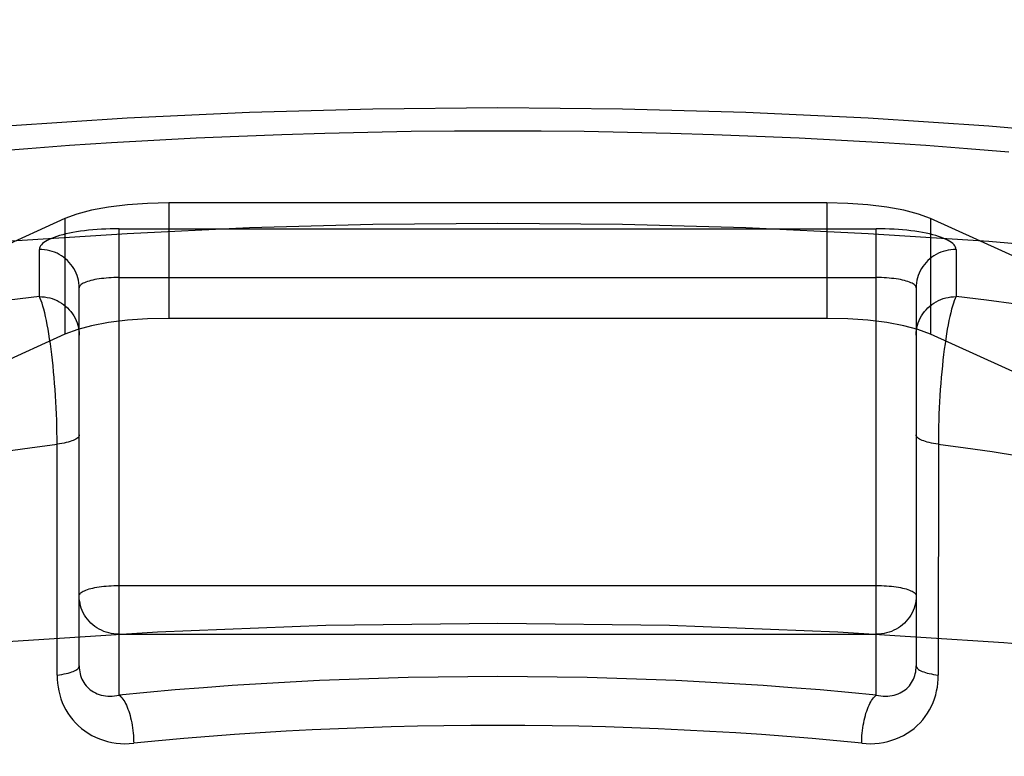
# Model space of a CAD drawing. Header units: inches. Extents: x 0 to 200, y 0 to 129.
# Tile 212 of 256: x 83.844 to 84.091, y 95.752 to 95.937. Entities that reach past the tile are written whole.
import ezdxf

# ---------------------------------------------------------------- set-up
doc = ezdxf.new("R2010")
doc.units = ezdxf.units.IN
doc.header["$LTSCALE"] = 11
doc.header["$MEASUREMENT"] = 0
doc.linetypes.add('HIDDEN', pattern=[0.2, 0.1, -0.1])
doc.layers.add('DEFAULT_2', color=8, linetype='HIDDEN')

msp = doc.modelspace()

# ---------------------------------------------------------------- linework, layer by layer
at = {"layer": 'DEFAULT_2', "color": 8, "linetype": 'HIDDEN'}
for p, q in [((85.5798, 95.93655), (81.4013, 95.93655)), ((83.88125, 95.89057), (83.88125, 95.86159)), ((84.04635, 95.89057), (83.88125, 95.89057)), ((84.04635, 95.89057), (84.04635, 95.86159)), ((83.85518, 95.88664), (83.73998, 95.83423)), ((83.85518, 95.88664), (83.85518, 95.85767)), ((84.07243, 95.88664), (84.07243, 95.85767)), ((84.18763, 95.83423), (84.07243, 95.88664)), ((83.8688, 95.76705), (83.8688, 95.8841)), ((83.8688, 95.8841), (84.0588, 95.8841)), ((84.0588, 95.76705), (84.0588, 95.8841)), ((83.8488, 95.86707), (83.8488, 95.87892)), ((84.0788, 95.87892), (84.0788, 95.86707)), ((83.8688, 95.87185), (84.0588, 95.87185)), ((83.8588, 95.77441), (83.8588, 95.86926)), ((84.0688, 95.86926), (84.0688, 95.77441)), ((84.04635, 95.86159), (83.88125, 95.86159)), ((83.85843, 95.85885), (83.85518, 95.85767)), ((83.86187, 95.85975), (83.85843, 95.85885)), ((84.07243, 95.85767), (84.06918, 95.85885)), ((83.85518, 95.85767), (83.73998, 95.80525)), ((84.18763, 95.80525), (84.07243, 95.85767)), ((83.85324, 95.77209), (83.85324, 95.83152)), ((83.8688, 95.79458), (84.0588, 95.79458)), ((83.8688, 95.78233), (84.0588, 95.78233))]:
    msp.add_line(p, q, dxfattribs=at)
for points in [[(83.5263, 95.80128), (83.52742, 95.80935), (83.53076, 95.81739), (83.53631, 95.82535), (83.54403, 95.83318), (83.55389, 95.84085), (83.56584, 95.84832), (83.57982, 95.85554), (83.59576, 95.8625), (83.61357, 95.86913), (83.63316, 95.87543), (83.65445, 95.88134), (83.6773, 95.88685), (83.70162, 95.89192), (83.72727, 95.89653), (83.75413, 95.90066), (83.78206, 95.90428), (83.81091, 95.90737), (83.84055, 95.90992), (83.87081, 95.91192), (83.90154, 95.91336), (83.93251, 95.91422), (83.9638, 95.91451)], [(83.9638, 95.91451), (83.99509, 95.91422), (84.02607, 95.91336), (84.0568, 95.91192), (84.08706, 95.90992), (84.11669, 95.90737), (84.14555, 95.90428), (84.17347, 95.90066), (84.20033, 95.89653), (84.22599, 95.89192), (84.25031, 95.88685), (84.27316, 95.88134), (84.29444, 95.87543), (84.31404, 95.86913), (84.33185, 95.8625), (84.34778, 95.85554), (84.36177, 95.84832), (84.37372, 95.84085), (84.38358, 95.83318), (84.3913, 95.82535), (84.39685, 95.81739), (84.40018, 95.80935), (84.4013, 95.80128)], [(83.83556, 95.90343), (83.84594, 95.90426), (83.85639, 95.90503), (83.86692, 95.90572), (83.87752, 95.90634), (83.88818, 95.90689), (83.89888, 95.90736), (83.90964, 95.90777), (83.92042, 95.9081), (83.93124, 95.90836), (83.94208, 95.90854), (83.95294, 95.90865), (83.9638, 95.90869)], [(83.9638, 95.90869), (83.97467, 95.90865), (83.98552, 95.90854), (83.99636, 95.90836), (84.00718, 95.9081), (84.01797, 95.90777), (84.02872, 95.90736), (84.03943, 95.90689), (84.05009, 95.90634), (84.06068, 95.90572), (84.07121, 95.90503), (84.08167, 95.90426), (84.09205, 95.90343)], [(83.88125, 95.89057), (83.87593, 95.89044), (83.87093, 95.8901), (83.86617, 95.88951), (83.86187, 95.88873), (83.85823, 95.88778), (83.85518, 95.88664)], [(84.07243, 95.88664), (84.06938, 95.88778), (84.06574, 95.88873), (84.06143, 95.88951), (84.05668, 95.8901), (84.05167, 95.89044), (84.04635, 95.89057)], [(83.5263, 95.7723), (83.52742, 95.78038), (83.53076, 95.78841), (83.53631, 95.79637), (83.54403, 95.8042), (83.55389, 95.81187), (83.56584, 95.81934), (83.57982, 95.82657), (83.59576, 95.83352), (83.61357, 95.84016), (83.63316, 95.84645), (83.65445, 95.85237), (83.6773, 95.85787), (83.70162, 95.86295), (83.72727, 95.86756), (83.75413, 95.87168), (83.78206, 95.8753), (83.81091, 95.87839), (83.84055, 95.88095), (83.87081, 95.88294), (83.90154, 95.88438), (83.93251, 95.88524), (83.9638, 95.88553)], [(83.9638, 95.88553), (83.99509, 95.88524), (84.02607, 95.88438), (84.0568, 95.88294), (84.08706, 95.88095), (84.11669, 95.87839), (84.14555, 95.8753), (84.17347, 95.87168), (84.20033, 95.86756), (84.22599, 95.86295), (84.25031, 95.85787), (84.27316, 95.85237), (84.29444, 95.84645), (84.31404, 95.84016), (84.33185, 95.83352), (84.34778, 95.82657), (84.36177, 95.81934), (84.37372, 95.81187), (84.38358, 95.8042), (84.3913, 95.79637), (84.39685, 95.78841), (84.40018, 95.78038), (84.4013, 95.7723)], [(83.8688, 95.8841), (83.86768, 95.88409), (83.86657, 95.88407), (83.86546, 95.88403), (83.86436, 95.88397), (83.86327, 95.8839), (83.8622, 95.88381), (83.86115, 95.8837), (83.86013, 95.88359), (83.85913, 95.88345), (83.85816, 95.88331), (83.85723, 95.88314), (83.85633, 95.88297), (83.85548, 95.88278), (83.85466, 95.88258), (83.85389, 95.88237), (83.85317, 95.88215), (83.85249, 95.88192), (83.85187, 95.88168), (83.8513, 95.88143), (83.85078, 95.88117), (83.85033, 95.8809), (83.84992, 95.88063), (83.84958, 95.88035), (83.8493, 95.88007), (83.84909, 95.87979), (83.84893, 95.8795), (83.84884, 95.87921), (83.8488, 95.87892)], [(84.0788, 95.87892), (84.07877, 95.87921), (84.07868, 95.8795), (84.07852, 95.87979), (84.0783, 95.88007), (84.07802, 95.88035), (84.07768, 95.88063), (84.07728, 95.8809), (84.07682, 95.88117), (84.07631, 95.88143), (84.07574, 95.88168), (84.07512, 95.88192), (84.07444, 95.88215), (84.07372, 95.88237), (84.07295, 95.88258), (84.07213, 95.88278), (84.07127, 95.88297), (84.07038, 95.88314), (84.06944, 95.88331), (84.06848, 95.88345), (84.06748, 95.88359), (84.06645, 95.8837), (84.06541, 95.88381), (84.06434, 95.8839), (84.06325, 95.88397), (84.06215, 95.88403), (84.06104, 95.88407), (84.05992, 95.88409), (84.0588, 95.8841)], [(83.8588, 95.86926), (83.85878, 95.86989), (83.85872, 95.87052), (83.85861, 95.87115), (83.85846, 95.87176), (83.85827, 95.87237), (83.85804, 95.87296), (83.85777, 95.87354), (83.85746, 95.87409), (83.85712, 95.87463), (83.85674, 95.87514), (83.85632, 95.87563), (83.85587, 95.87609), (83.8554, 95.87653), (83.85489, 95.87693), (83.85436, 95.87729), (83.8538, 95.87763), (83.85323, 95.87793), (83.85263, 95.87819), (83.85202, 95.87841), (83.85139, 95.87859), (83.85075, 95.87874), (83.85011, 95.87884), (83.84946, 95.8789), (83.8488, 95.87892)], [(84.0788, 95.87892), (84.07815, 95.8789), (84.0775, 95.87884), (84.07685, 95.87874), (84.07622, 95.87859), (84.07559, 95.87841), (84.07498, 95.87819), (84.07438, 95.87793), (84.0738, 95.87763), (84.07325, 95.87729), (84.07272, 95.87693), (84.07221, 95.87653), (84.07173, 95.87609), (84.07129, 95.87563), (84.07087, 95.87514), (84.07049, 95.87463), (84.07014, 95.87409), (84.06983, 95.87354), (84.06956, 95.87296), (84.06933, 95.87237), (84.06914, 95.87176), (84.069, 95.87115), (84.06889, 95.87052), (84.06883, 95.86989), (84.0688, 95.86926)], [(83.8688, 95.87185), (83.86815, 95.87185), (83.8675, 95.87183), (83.86685, 95.8718), (83.86622, 95.87176), (83.86559, 95.87171), (83.86498, 95.87165), (83.86438, 95.87158), (83.8638, 95.8715), (83.86325, 95.87142), (83.86272, 95.87132), (83.86221, 95.87121), (83.86173, 95.87109), (83.86129, 95.87097), (83.86087, 95.87084), (83.86049, 95.8707), (83.86014, 95.87056), (83.85983, 95.87041), (83.85956, 95.87025), (83.85933, 95.87009), (83.85914, 95.86993), (83.859, 95.86977), (83.85889, 95.8696), (83.85883, 95.86943), (83.8588, 95.86926)], [(84.0688, 95.86926), (84.06878, 95.86943), (84.06872, 95.8696), (84.06861, 95.86977), (84.06846, 95.86993), (84.06827, 95.87009), (84.06804, 95.87025), (84.06777, 95.87041), (84.06746, 95.87056), (84.06712, 95.8707), (84.06674, 95.87084), (84.06632, 95.87097), (84.06587, 95.87109), (84.0654, 95.87121), (84.06489, 95.87132), (84.06436, 95.87142), (84.0638, 95.8715), (84.06323, 95.87158), (84.06263, 95.87165), (84.06202, 95.87171), (84.06139, 95.87176), (84.06075, 95.8718), (84.06011, 95.87183), (84.05946, 95.87185), (84.0588, 95.87185)], [(83.8488, 95.86707), (83.84119, 95.86614)], [(83.85324, 95.83152), (83.85322, 95.83302), (83.85319, 95.83453), (83.85315, 95.83606), (83.85309, 95.83759), (83.85302, 95.83913), (83.85294, 95.84067), (83.85285, 95.8422), (83.85275, 95.84373), (83.85264, 95.84524), (83.85252, 95.84674), (83.85238, 95.84822), (83.85224, 95.84968), (83.85208, 95.85111), (83.85192, 95.85251), (83.85175, 95.85388), (83.85157, 95.8552), (83.85138, 95.85648), (83.85119, 95.85772), (83.85099, 95.8589), (83.85078, 95.86002), (83.85057, 95.86109), (83.85036, 95.86209), (83.85014, 95.86303), (83.84992, 95.86389), (83.8497, 95.86468), (83.84947, 95.8654), (83.84925, 95.86604), (83.84903, 95.86659), (83.8488, 95.86707)], [(83.8488, 95.86707), (83.84946, 95.86705), (83.85011, 95.86698), (83.85075, 95.86688), (83.85139, 95.86674), (83.85202, 95.86655), (83.85263, 95.86633), (83.85323, 95.86607), (83.8538, 95.86577), (83.85436, 95.86544), (83.85489, 95.86507), (83.8554, 95.86467), (83.85587, 95.86424), (83.85632, 95.86378), (83.85674, 95.86329), (83.85712, 95.86277), (83.85746, 95.86224), (83.85777, 95.86168), (83.85804, 95.8611), (83.85827, 95.86051), (83.85846, 95.85991), (83.85861, 95.85929), (83.85872, 95.85867), (83.85878, 95.85804), (83.8588, 95.85741)], [(84.0688, 95.85741), (84.06883, 95.85804), (84.06889, 95.85867), (84.069, 95.85929), (84.06914, 95.85991), (84.06933, 95.86051), (84.06956, 95.8611), (84.06983, 95.86168), (84.07014, 95.86224), (84.07049, 95.86277), (84.07087, 95.86329), (84.07129, 95.86378), (84.07173, 95.86424), (84.07221, 95.86467), (84.07272, 95.86507), (84.07325, 95.86544), (84.0738, 95.86577), (84.07438, 95.86607), (84.07498, 95.86633), (84.07559, 95.86655), (84.07622, 95.86674), (84.07685, 95.86688), (84.0775, 95.86698), (84.07815, 95.86705), (84.0788, 95.86707)], [(84.0788, 95.86707), (84.07858, 95.86659), (84.07836, 95.86604), (84.07813, 95.8654), (84.07791, 95.86468), (84.07769, 95.86389), (84.07747, 95.86303), (84.07725, 95.86209), (84.07703, 95.86109), (84.07682, 95.86002), (84.07662, 95.8589), (84.07642, 95.85772), (84.07623, 95.85648), (84.07604, 95.8552), (84.07586, 95.85388), (84.07569, 95.85251), (84.07552, 95.85111), (84.07537, 95.84968), (84.07523, 95.84822), (84.07509, 95.84674), (84.07497, 95.84524), (84.07486, 95.84373), (84.07475, 95.8422), (84.07466, 95.84067), (84.07458, 95.83913), (84.07452, 95.83759), (84.07446, 95.83606), (84.07442, 95.83453), (84.07439, 95.83302), (84.07437, 95.83152), (84.07436, 95.77209)], [(84.09391, 95.86516), (84.08641, 95.86614), (84.0788, 95.86707)], [(83.88125, 95.86159), (83.87593, 95.86147), (83.87093, 95.86112), (83.86617, 95.86054), (83.86187, 95.85975)], [(84.06918, 95.85885), (84.06574, 95.85975), (84.06143, 95.86054), (84.05668, 95.86112), (84.05167, 95.86147), (84.04635, 95.86159)], [(83.8588, 95.83236), (83.85878, 95.83218), (83.85871, 95.832), (83.85859, 95.83183), (83.85842, 95.83165), (83.85821, 95.83148), (83.85795, 95.83132), (83.85765, 95.83115), (83.8573, 95.831), (83.85691, 95.83085), (83.85649, 95.83071), (83.85603, 95.83057), (83.85553, 95.83045), (83.855, 95.83033), (83.85444, 95.83022), (83.85385, 95.83013), (83.85324, 95.83004)], [(84.07436, 95.83004), (84.07375, 95.83013), (84.07317, 95.83022), (84.07261, 95.83033), (84.07208, 95.83045), (84.07158, 95.83057), (84.07112, 95.83071), (84.07069, 95.83085), (84.07031, 95.831), (84.06996, 95.83115), (84.06966, 95.83132), (84.0694, 95.83148), (84.06919, 95.83165), (84.06902, 95.83183), (84.0689, 95.832), (84.06883, 95.83218), (84.0688, 95.83236)], [(83.8397, 95.82817), (83.84641, 95.82913), (83.85324, 95.83004)], [(84.07436, 95.83004), (84.08119, 95.82913), (84.08791, 95.82817), (84.09451, 95.82715)], [(83.8588, 95.79199), (83.85883, 95.79216), (83.85889, 95.79233), (83.859, 95.79249), (83.85914, 95.79266), (83.85933, 95.79282), (83.85956, 95.79298), (83.85983, 95.79313), (83.86014, 95.79328), (83.86049, 95.79343), (83.86087, 95.79356), (83.86129, 95.7937), (83.86173, 95.79382), (83.86221, 95.79393), (83.86272, 95.79404), (83.86325, 95.79414), (83.8638, 95.79423), (83.86438, 95.79431), (83.86498, 95.79438), (83.86559, 95.79444), (83.86622, 95.79449), (83.86685, 95.79453), (83.8675, 95.79456), (83.86815, 95.79457), (83.8688, 95.79458)], [(84.0588, 95.79458), (84.05946, 95.79457), (84.06011, 95.79456), (84.06075, 95.79453), (84.06139, 95.79449), (84.06202, 95.79444), (84.06263, 95.79438), (84.06323, 95.79431), (84.0638, 95.79423), (84.06436, 95.79414), (84.06489, 95.79404), (84.0654, 95.79393), (84.06588, 95.79382), (84.06632, 95.7937), (84.06674, 95.79356), (84.06712, 95.79343), (84.06746, 95.79328), (84.06777, 95.79313), (84.06804, 95.79298), (84.06827, 95.79282), (84.06846, 95.79266), (84.06861, 95.79249), (84.06872, 95.79233), (84.06878, 95.79216), (84.0688, 95.79199)], [(83.8688, 95.78233), (83.86815, 95.78235), (83.8675, 95.78241), (83.86685, 95.78252), (83.86622, 95.78266), (83.86559, 95.78284), (83.86498, 95.78307), (83.86438, 95.78333), (83.8638, 95.78362), (83.86325, 95.78396), (83.86272, 95.78433), (83.86221, 95.78473), (83.86173, 95.78516), (83.86128, 95.78562), (83.86087, 95.78611), (83.86049, 95.78662), (83.86014, 95.78716), (83.85983, 95.78772), (83.85956, 95.78829), (83.85933, 95.78889), (83.85914, 95.78949), (83.859, 95.79011), (83.85889, 95.79073), (83.85883, 95.79136), (83.8588, 95.79199)], [(84.0688, 95.79199), (84.06878, 95.79136), (84.06872, 95.79073), (84.06861, 95.7901), (84.06846, 95.78949), (84.06827, 95.78888), (84.06804, 95.78829), (84.06777, 95.78772), (84.06746, 95.78716), (84.06712, 95.78662), (84.06674, 95.78611), (84.06632, 95.78562), (84.06587, 95.78516), (84.0654, 95.78473), (84.06489, 95.78433), (84.06436, 95.78396), (84.0638, 95.78362), (84.06323, 95.78333), (84.06263, 95.78306), (84.06202, 95.78284), (84.06139, 95.78266), (84.06075, 95.78252), (84.06011, 95.78241), (84.05946, 95.78235), (84.0588, 95.78233)], [(83.9638, 95.78508), (83.92072, 95.78452), (83.87845, 95.7829), (83.83681, 95.7802), (83.79638, 95.77646), (83.75757, 95.7717), (83.72074, 95.76599), (83.68627, 95.75937), (83.65444, 95.75191), (83.62562, 95.74367), (83.60004, 95.73475), (83.57798, 95.72522), (83.55961, 95.71518), (83.54516, 95.70471), (83.53471, 95.69393), (83.52843, 95.68294), (83.5263, 95.67184)], [(84.4013, 95.67184), (84.39918, 95.68294), (84.3929, 95.69393), (84.38245, 95.70471), (84.368, 95.71518), (84.34963, 95.72522), (84.32757, 95.73475), (84.30198, 95.74367), (84.27316, 95.75191), (84.24134, 95.75937), (84.20687, 95.76599), (84.17003, 95.7717), (84.13123, 95.77646), (84.0908, 95.7802), (84.04916, 95.7829), (84.00689, 95.78452), (83.9638, 95.78508)], [(83.85324, 95.77209), (83.85385, 95.77217), (83.85444, 95.77227), (83.855, 95.77238), (83.85553, 95.77249), (83.85603, 95.77262), (83.85649, 95.77275), (83.85691, 95.77289), (83.8573, 95.77304), (83.85765, 95.7732), (83.85795, 95.77336), (83.85821, 95.77353), (83.85842, 95.7737), (83.85859, 95.77387), (83.85871, 95.77405), (83.85878, 95.77423), (83.8588, 95.77441)], [(83.8588, 95.77441), (83.85882, 95.77391), (83.85886, 95.77342), (83.85893, 95.77293), (83.85902, 95.77245), (83.85915, 95.77198), (83.8593, 95.77152), (83.85949, 95.77107), (83.8597, 95.77063), (83.85994, 95.77022), (83.86021, 95.76982), (83.86051, 95.76944), (83.86084, 95.76908), (83.86119, 95.76874), (83.86157, 95.76842), (83.86198, 95.76813), (83.86241, 95.76787), (83.86286, 95.76763), (83.86333, 95.76743), (83.86383, 95.76725), (83.86434, 95.7671), (83.86486, 95.76698), (83.8654, 95.7669), (83.86595, 95.76684), (83.86651, 95.76682), (83.86708, 95.76683), (83.86765, 95.76687), (83.86823, 95.76694), (83.8688, 95.76705)], [(84.0588, 95.76705), (84.05938, 95.76694), (84.05995, 95.76687), (84.06053, 95.76683), (84.06109, 95.76682), (84.06166, 95.76684), (84.06221, 95.7669), (84.06275, 95.76698), (84.06327, 95.7671), (84.06378, 95.76725), (84.06427, 95.76743), (84.06475, 95.76763), (84.0652, 95.76787), (84.06563, 95.76813), (84.06603, 95.76842), (84.06642, 95.76874), (84.06677, 95.76908), (84.0671, 95.76944), (84.06739, 95.76982), (84.06766, 95.77022), (84.06791, 95.77063), (84.06812, 95.77107), (84.0683, 95.77152), (84.06846, 95.77198), (84.06858, 95.77245), (84.06868, 95.77293), (84.06875, 95.77342), (84.06879, 95.77391), (84.0688, 95.77441)], [(84.0688, 95.77441), (84.06883, 95.77423), (84.0689, 95.77405), (84.06902, 95.77387), (84.06919, 95.7737), (84.0694, 95.77353), (84.06966, 95.77336), (84.06996, 95.7732), (84.07031, 95.77304), (84.07069, 95.77289), (84.07112, 95.77275), (84.07158, 95.77262), (84.07208, 95.77249), (84.07261, 95.77238), (84.07317, 95.77227), (84.07375, 95.77217), (84.07436, 95.77209)], [(83.85324, 95.77209), (83.85327, 95.77109), (83.85335, 95.7701), (83.85348, 95.76911), (83.85367, 95.76812), (83.85391, 95.76714), (83.85421, 95.76617), (83.85456, 95.76523), (83.85497, 95.7643), (83.85544, 95.76341), (83.85595, 95.76254), (83.85653, 95.7617), (83.85716, 95.7609), (83.85784, 95.76013), (83.85857, 95.75941), (83.85935, 95.75873), (83.86018, 95.75809), (83.86105, 95.75751), (83.86195, 95.75698), (83.8629, 95.75651), (83.86388, 95.75609), (83.86489, 95.75573), (83.86593, 95.75544), (83.86699, 95.7552), (83.86807, 95.75503), (83.86916, 95.75492), (83.87026, 95.75488), (83.87136, 95.7549), (83.87247, 95.75498)], [(84.0588, 95.76705), (84.0518, 95.76773), (84.04473, 95.76836), (84.03759, 95.76894), (84.03039, 95.76947), (84.02313, 95.76994), (84.01582, 95.77035), (84.00847, 95.77071), (84.00108, 95.77102), (83.99366, 95.77127), (83.98622, 95.77147), (83.97876, 95.77161), (83.97128, 95.77169), (83.9638, 95.77172), (83.95632, 95.77169), (83.94884, 95.77161), (83.94138, 95.77147), (83.93393, 95.77127), (83.92651, 95.77102), (83.91912, 95.77071), (83.91177, 95.77035), (83.90447, 95.76994), (83.89721, 95.76946), (83.89, 95.76894), (83.88286, 95.76836), (83.8758, 95.76773), (83.8688, 95.76705)], [(84.05514, 95.75498), (84.05624, 95.7549), (84.05735, 95.75488), (84.05845, 95.75492), (84.05954, 95.75503), (84.06062, 95.7552), (84.06168, 95.75544), (84.06272, 95.75573), (84.06373, 95.75609), (84.06471, 95.75651), (84.06565, 95.75698), (84.06656, 95.75751), (84.06743, 95.75809), (84.06826, 95.75873), (84.06904, 95.75941), (84.06977, 95.76013), (84.07045, 95.7609), (84.07108, 95.7617), (84.07165, 95.76254), (84.07217, 95.76341), (84.07264, 95.7643), (84.07305, 95.76523), (84.0734, 95.76617), (84.0737, 95.76714), (84.07394, 95.76812), (84.07413, 95.76911), (84.07426, 95.7701), (84.07434, 95.77109), (84.07436, 95.77209)], [(83.8688, 95.76705), (83.86904, 95.76687), (83.86928, 95.76665), (83.86952, 95.76639), (83.86975, 95.76609), (83.86998, 95.76576), (83.87021, 95.76539), (83.87043, 95.76498), (83.87064, 95.76455), (83.87084, 95.76408), (83.87104, 95.76358), (83.87122, 95.76306), (83.8714, 95.76251), (83.87156, 95.76195), (83.87171, 95.76136), (83.87185, 95.76075), (83.87198, 95.76013), (83.87209, 95.7595), (83.87219, 95.75886), (83.87228, 95.75821), (83.87235, 95.75756), (83.8724, 95.75691), (83.87244, 95.75626), (83.87246, 95.75562), (83.87247, 95.75498)], [(84.05514, 95.75498), (84.05514, 95.75562), (84.05517, 95.75626), (84.05521, 95.75691), (84.05526, 95.75756), (84.05533, 95.75821), (84.05541, 95.75886), (84.05551, 95.7595), (84.05563, 95.76013), (84.05575, 95.76075), (84.05589, 95.76136), (84.05605, 95.76195), (84.05621, 95.76251), (84.05639, 95.76306), (84.05657, 95.76358), (84.05677, 95.76408), (84.05697, 95.76455), (84.05718, 95.76498), (84.0574, 95.76539), (84.05762, 95.76576), (84.05785, 95.76609), (84.05809, 95.76639), (84.05832, 95.76665), (84.05856, 95.76687), (84.0588, 95.76705)], [(83.9638, 95.75947), (83.95705, 95.75945), (83.95033, 95.75938), (83.94367, 95.75926), (83.93704, 95.7591), (83.93042, 95.75889), (83.92383, 95.75863), (83.91726, 95.75833), (83.91072, 95.75799), (83.90422, 95.7576), (83.89777, 95.75716), (83.89137, 95.75668), (83.88502, 95.75616), (83.87872, 95.75559), (83.87247, 95.75498)], [(84.05514, 95.75498), (84.04893, 95.75559), (84.04267, 95.75615), (84.03634, 95.75668), (84.02996, 95.75715), (84.02354, 95.75759), (84.01707, 95.75798), (84.01057, 95.75832), (84.00404, 95.75862), (83.99748, 95.75888), (83.99087, 95.75909), (83.98418, 95.75925), (83.97744, 95.75937), (83.97065, 95.75945), (83.9638, 95.75947)]]:
    msp.add_lwpolyline(points, dxfattribs=at)

doc.saveas('drawing.dxf')
